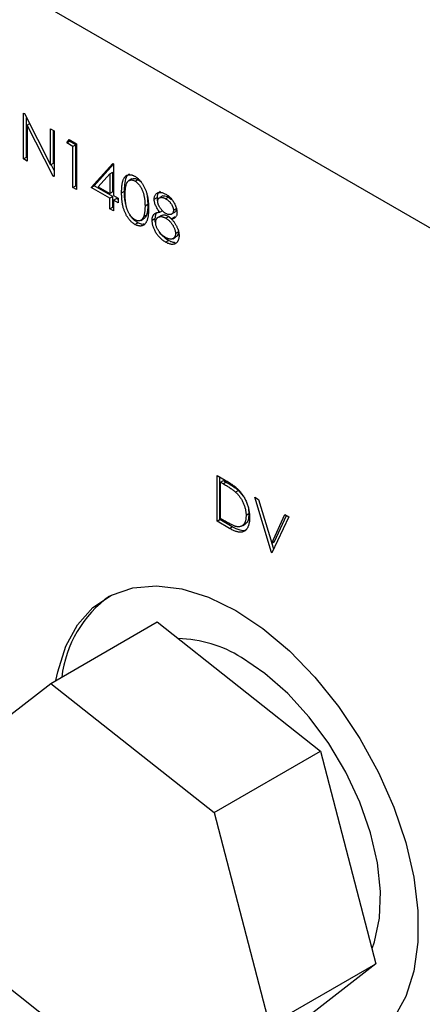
# Model space of a CAD drawing. Header units: inches. Extents: x 4 to 194, y 4 to 148.
# Tile 81 of 88: x 168.718 to 169.708, y 117.645 to 120.066. Entities that reach past the tile are written whole.
import ezdxf

# ---------------------------------------------------------------- set-up
doc = ezdxf.new("R2010")
doc.units = ezdxf.units.IN
doc.header["$LTSCALE"] = 18
doc.header["$MEASUREMENT"] = 0
doc.layers.add('TEXT', color=140, linetype='Continuous', lineweight=25)

msp = doc.modelspace()

# ---------------------------------------------------------------- linework, layer by layer
for p, q in [((169.8675, 119.4729), (167.5694, 120.7995)), ((168.7272, 119.8362), (168.7291, 119.8351)), ((168.7272, 119.7237), (168.7272, 119.8362)), ((168.7291, 119.8351), (168.7934, 119.7094)), ((168.7343, 119.7278), (168.7343, 119.8249)), ((168.7418, 119.8103), (168.736, 119.807)), ((168.736, 119.807), (168.736, 119.7186)), ((168.8002, 119.6816), (168.736, 119.807)), ((168.7934, 119.798), (168.8022, 119.7929)), ((168.7934, 119.7094), (168.7934, 119.798)), ((168.8005, 119.7135), (168.8005, 119.7939)), ((168.8022, 119.7929), (168.8022, 119.6804)), ((168.8334, 119.7633), (168.8391, 119.7716)), ((168.8334, 119.7633), (168.8405, 119.7674)), ((168.8391, 119.7716), (168.8571, 119.7612)), ((168.8405, 119.7674), (168.8421, 119.7698)), ((168.8555, 119.7588), (168.8405, 119.7674)), ((168.8484, 119.7547), (168.8334, 119.7633)), ((168.8555, 119.7588), (168.8484, 119.7547)), ((168.8484, 119.6537), (168.8484, 119.7547)), ((168.8555, 119.6578), (168.8555, 119.7588)), ((168.8571, 119.7612), (168.8571, 119.6487)), ((168.7272, 119.7237), (168.7343, 119.7278)), ((168.736, 119.7186), (168.7272, 119.7237)), ((168.736, 119.7268), (168.7343, 119.7278)), ((168.7934, 119.7094), (168.8005, 119.7135)), ((168.8022, 119.6956), (168.7947, 119.7101)), ((168.8934, 119.6537), (168.9466, 119.7125)), ((168.9004, 119.6578), (168.9483, 119.7107)), ((168.9466, 119.7125), (168.9483, 119.7114)), ((168.9483, 119.7114), (168.9483, 119.6335)), ((168.8002, 119.6816), (168.8022, 119.6827)), ((168.8022, 119.6804), (168.8002, 119.6816)), ((168.9105, 119.6553), (168.9396, 119.6874)), ((168.9396, 119.6874), (168.9467, 119.6915)), ((168.9396, 119.6874), (168.9396, 119.6386)), ((168.9467, 119.6427), (168.9467, 119.6915)), ((168.9935, 119.6747), (168.9865, 119.6706)), ((169.0012, 119.6694), (169.0083, 119.6735)), ((169.0083, 119.6735), (169.0152, 119.6679)), ((168.8484, 119.6537), (168.8555, 119.6578)), ((168.8571, 119.6487), (168.8484, 119.6537)), ((168.8571, 119.6568), (168.8555, 119.6578)), ((168.8934, 119.6537), (168.9004, 119.6578)), ((168.9396, 119.627), (168.8934, 119.6537)), ((168.9467, 119.6311), (168.9004, 119.6578)), ((168.9105, 119.6553), (168.9396, 119.6386)), ((168.9683, 119.6407), (168.9754, 119.6448)), ((168.9467, 119.6427), (168.9396, 119.6386)), ((168.9467, 119.6311), (168.9396, 119.627)), ((168.9396, 119.6011), (168.9396, 119.627)), ((168.9467, 119.6052), (168.9467, 119.6311)), ((168.9483, 119.6335), (168.9596, 119.627)), ((168.9483, 119.622), (168.9554, 119.6261)), ((168.9483, 119.622), (168.9483, 119.596)), ((168.9596, 119.6155), (168.9483, 119.622)), ((168.9596, 119.6237), (168.9554, 119.6261)), ((168.9596, 119.627), (168.9596, 119.6155)), ((169.031, 119.6338), (169.0328, 119.6117)), ((169.0483, 119.6249), (169.0553, 119.6289)), ((169.0693, 119.6328), (169.0622, 119.6287)), ((169.0834, 119.6301), (169.0763, 119.626)), ((169.0834, 119.6301), (169.0911, 119.6244)), ((168.9396, 119.6011), (168.9467, 119.6052)), ((168.9483, 119.596), (168.9396, 119.6011)), ((168.9483, 119.6042), (168.9467, 119.6052)), ((169.0328, 119.6117), (169.0258, 119.6076)), ((169.0625, 119.5928), (169.0696, 119.5969)), ((169.0957, 119.5975), (169.1028, 119.6016)), ((169.0153, 119.5726), (169.0224, 119.5767)), ((169.0292, 119.5855), (169.0221, 119.5814)), ((169.0433, 119.5731), (169.0503, 119.5772)), ((169.0661, 119.5849), (169.0591, 119.5808)), ((169.084, 119.5821), (169.0769, 119.5781)), ((169.084, 119.5821), (169.0909, 119.5767)), ((169.0904, 119.5877), (169.0975, 119.5918)), ((169.0906, 119.5766), (169.0977, 119.5806)), ((169.0009, 119.5628), (169.008, 119.5669)), ((169.0939, 119.5276), (169.101, 119.5317)), ((169.1007, 119.5406), (169.1078, 119.5447)), ((169.1076, 119.5472), (169.1078, 119.5447)), ((169.0762, 119.5193), (169.0833, 119.5234)), ((169.203, 118.9455), (169.2227, 118.9341)), ((169.203, 118.833), (169.203, 118.9455)), ((169.2101, 118.8371), (169.2101, 118.9414)), ((169.2117, 118.9289), (169.2188, 118.933)), ((169.2117, 118.8395), (169.2117, 118.9289)), ((169.2117, 118.9289), (169.2186, 118.9249)), ((169.2257, 118.929), (169.2186, 118.9249)), ((169.2188, 118.933), (169.2257, 118.929)), ((169.2556, 118.9086), (169.2485, 118.9045)), ((169.2556, 118.9086), (169.2673, 118.8948)), ((169.2954, 118.8921), (169.3048, 118.8867)), ((169.3367, 118.7558), (169.2954, 118.8921)), ((169.3048, 118.8867), (169.3373, 118.7793)), ((169.2813, 118.8508), (169.2742, 118.8467)), ((169.2801, 118.8637), (169.2813, 118.8508)), ((169.3373, 118.7793), (169.3698, 118.8492)), ((169.3444, 118.7834), (169.3738, 118.8469)), ((169.3698, 118.8492), (169.3791, 118.8438)), ((169.203, 118.833), (169.2101, 118.8371)), ((169.2332, 118.8155), (169.203, 118.833)), ((169.2403, 118.8196), (169.2101, 118.8371)), ((169.2229, 118.833), (169.2117, 118.8395)), ((169.266, 118.8227), (169.2731, 118.8268)), ((169.3791, 118.8438), (169.3379, 118.7551)), ((169.2332, 118.8155), (169.2403, 118.8196)), ((169.3373, 118.7793), (169.3444, 118.7834)), ((169.3423, 118.7646), (169.3378, 118.7796)), ((169.3367, 118.7558), (169.3388, 118.7571)), ((169.3379, 118.7551), (169.3367, 118.7558)), ((168.7941, 118.4343), (169.0558, 118.5853)), ((169.0558, 118.5853), (169.4572, 118.2679)), ((168.5292, 118.2286), (168.7941, 118.4343)), ((168.7941, 118.4343), (169.1956, 118.1169)), ((169.1956, 118.1169), (169.4572, 118.2679)), ((169.4572, 118.2679), (169.5937, 117.7448)), ((169.1956, 118.1169), (169.3321, 117.5938)), ((169.5937, 117.7448), (169.3287, 117.5392)), ((169.3321, 117.5938), (169.5937, 117.7448)), ((169.0671, 117.3881), (168.6656, 117.7055))]:
    msp.add_line(p, q)
at = {"flags": 128}
for points in [[(168.8069, 118.4416), (168.8111, 118.463), (168.8308, 118.5256), (168.86, 118.5786), (168.8978, 118.6208), (168.9434, 118.6513), (168.9959, 118.6693), (169.054, 118.6745), (169.1165, 118.6668), (169.1819, 118.6462), (169.2488, 118.6134)], [(169.2488, 118.6134), (169.3157, 118.569), (169.3812, 118.514), (169.4436, 118.4496), (169.5018, 118.3773), (169.5542, 118.2987), (169.5999, 118.2155), (169.6377, 118.1297), (169.6668, 118.043), (169.6866, 117.9576), (169.6966, 117.8752), (169.6966, 117.7977), (169.6866, 117.7268), (169.6668, 117.6642), (169.6377, 117.6112), (169.5999, 117.569), (169.5542, 117.5385), (169.5018, 117.5205), (169.4436, 117.5153), (169.3812, 117.523), (169.3281, 117.5388)], [(169.584, 117.782), (169.5899, 117.7987), (169.6021, 117.8572), (169.6045, 117.9226), (169.5972, 117.9933), (169.5802, 118.0671), (169.5541, 118.142), (169.5196, 118.2157), (169.4777, 118.2862), (169.4297, 118.3515), (169.3769, 118.4096), (169.3207, 118.4588), (169.263, 118.4979)]]:
    msp.add_lwpolyline(points, dxfattribs=at)
for centre, radius, start, end in [((169.1084, 118.4143), 0.2896, 125.9283, 172.954), ((169.1004, 118.2381), 0.3064, 57.9679, 88.6779)]:
    msp.add_arc(centre, radius, start, end)
for points, knots in [([(168.9683, 119.6407), (168.9683, 119.6425), (168.9683, 119.646), (168.9685, 119.651), (168.9689, 119.6556), (168.9693, 119.6598), (168.9699, 119.6636), (168.9706, 119.6671), (168.9714, 119.6701), (168.9724, 119.6728), (168.9735, 119.6751), (168.9747, 119.6772), (168.976, 119.679), (168.9774, 119.6806), (168.9789, 119.682), (168.9805, 119.6831), (168.9822, 119.6839), (168.984, 119.6845), (168.986, 119.6849), (168.9879, 119.6851), (168.99, 119.685), (168.992, 119.6846), (168.9942, 119.6841), (168.9964, 119.6833), (168.9986, 119.6824), (169.0001, 119.6815), (169.0009, 119.6811)], [0, 0, 0, 0, 0.068595, 0.133246, 0.194313, 0.251279, 0.304513, 0.354235, 0.400481, 0.443411, 0.484015, 0.523252, 0.561042, 0.5979, 0.633518, 0.668314, 0.702496, 0.736685, 0.770293, 0.803437, 0.835913, 0.86846, 0.900847, 0.933467, 0.966258, 1, 1, 1, 1]), ([(168.9754, 119.6448), (168.9755, 119.6502), (168.9757, 119.6626), (168.9789, 119.677), (168.9838, 119.6857), (168.9874, 119.6866), (168.988, 119.6868)], [0, 0, 0, 0, 0.309352, 0.707464, 0.952499, 1, 1, 1, 1]), ([(168.9771, 119.6357), (168.9771, 119.6372), (168.9771, 119.6401), (168.9772, 119.6443), (168.9775, 119.6481), (168.9778, 119.6516), (168.9782, 119.6548), (168.9787, 119.6576), (168.9793, 119.66), (168.98, 119.6622), (168.9808, 119.6641), (168.9817, 119.6657), (168.9827, 119.6672), (168.9837, 119.6685), (168.9849, 119.6696), (168.9861, 119.6704), (168.9874, 119.6711), (168.9893, 119.6718), (168.9917, 119.6721), (168.9948, 119.672), (168.998, 119.671), (169.0001, 119.6699), (169.0012, 119.6694)], [0, 0, 0, 0, 0.073302, 0.142286, 0.206253, 0.266017, 0.321612, 0.372532, 0.419497, 0.462398, 0.502825, 0.541489, 0.579034, 0.615143, 0.650298, 0.684912, 0.718701, 0.752189, 0.817245, 0.879117, 0.939613, 1, 1, 1, 1]), ([(168.9936, 119.6746), (168.9956, 119.6754), (168.9999, 119.6771), (169.0054, 119.6747), (169.0083, 119.6735)], [0, 0, 0, 0, 0.4856996, 1, 1, 1, 1]), ([(169.0009, 119.6811), (169.0017, 119.6806), (169.0032, 119.6797), (169.0055, 119.6781), (169.0077, 119.6763), (169.0099, 119.6743), (169.012, 119.6723), (169.0141, 119.67), (169.0161, 119.6675), (169.018, 119.6649), (169.0199, 119.6622), (169.0216, 119.6593), (169.0233, 119.6562), (169.0249, 119.653), (169.0263, 119.6497), (169.0277, 119.6463), (169.0289, 119.6427), (169.0301, 119.6389), (169.0312, 119.635), (169.0321, 119.6309), (169.0328, 119.6266), (169.0334, 119.6222), (169.0339, 119.6175), (169.0343, 119.6126), (169.0345, 119.6076), (169.0345, 119.6042), (169.0345, 119.6025)], [0, 0, 0, 0, 0.033788, 0.067194, 0.099862, 0.132567, 0.165151, 0.197913, 0.231319, 0.265083, 0.299255, 0.334399, 0.369943, 0.406284, 0.444064, 0.482998, 0.523354, 0.565537, 0.609613, 0.656391, 0.705885, 0.758325, 0.813832, 0.872795, 0.934722, 1, 1, 1, 1]), ([(169.0012, 119.6694), (169.0023, 119.6687), (169.0044, 119.6673), (169.0075, 119.6646), (169.0106, 119.6612), (169.013, 119.6581), (169.0149, 119.6553), (169.0162, 119.653), (169.0175, 119.6506), (169.0186, 119.6481), (169.0197, 119.6454), (169.0207, 119.6426), (169.0217, 119.6397), (169.0225, 119.6366), (169.0233, 119.6334), (169.024, 119.6301), (169.0245, 119.6267), (169.025, 119.6231), (169.0253, 119.6194), (169.0256, 119.6155), (169.0257, 119.6116), (169.0258, 119.6089), (169.0258, 119.6076)], [0, 0, 0, 0, 0.059689, 0.119507, 0.181075, 0.246162, 0.279894, 0.314468, 0.350403, 0.387474, 0.426147, 0.466624, 0.508745, 0.553328, 0.600058, 0.649177, 0.700552, 0.754894, 0.811825, 0.871514, 0.934319, 1, 1, 1, 1]), ([(168.9787, 119.6129), (168.9783, 119.6143), (168.9749, 119.6256), (168.9752, 119.6358), (168.9754, 119.6448)], [0, 0, 0, 0, 0.1223844, 1, 1, 1, 1]), ([(169.0009, 119.5628), (169.0001, 119.5633), (168.9986, 119.5642), (168.9964, 119.5658), (168.9942, 119.5675), (168.9921, 119.5694), (168.99, 119.5715), (168.988, 119.5737), (168.986, 119.5761), (168.9841, 119.5787), (168.9823, 119.5814), (168.9806, 119.5842), (168.979, 119.5871), (168.9775, 119.5902), (168.9761, 119.5935), (168.9748, 119.5968), (168.9735, 119.6003), (168.9724, 119.6039), (168.9715, 119.6078), (168.9706, 119.6118), (168.9699, 119.6161), (168.9693, 119.6205), (168.9689, 119.6253), (168.9685, 119.6302), (168.9683, 119.6354), (168.9683, 119.6389), (168.9683, 119.6407)], [0, 0, 0, 0, 0.033787, 0.066622, 0.099285, 0.131361, 0.163585, 0.196104, 0.228902, 0.262158, 0.295991, 0.330218, 0.36506, 0.400951, 0.43762, 0.475708, 0.515381, 0.556414, 0.599765, 0.646424, 0.696431, 0.749782, 0.806573, 0.867436, 0.931887, 1, 1, 1, 1]), ([(169.0012, 119.5742), (169.0001, 119.5749), (168.998, 119.5762), (168.9948, 119.579), (168.9917, 119.5824), (168.9893, 119.5855), (168.9874, 119.5883), (168.9861, 119.5906), (168.9849, 119.5929), (168.9837, 119.5953), (168.9826, 119.5978), (168.9817, 119.6004), (168.9808, 119.603), (168.98, 119.6058), (168.9793, 119.6088), (168.9787, 119.612), (168.9782, 119.6154), (168.9778, 119.619), (168.9775, 119.6229), (168.9772, 119.6269), (168.9771, 119.6313), (168.9771, 119.6342), (168.9771, 119.6357)], [0, 0, 0, 0, 0.060034, 0.120278, 0.182348, 0.247919, 0.281641, 0.315701, 0.350322, 0.385703, 0.421819, 0.459196, 0.497866, 0.538301, 0.58121, 0.628183, 0.679403, 0.734699, 0.794074, 0.858416, 0.927049, 1, 1, 1, 1]), ([(169.0483, 119.6249), (169.0483, 119.626), (169.0484, 119.6284), (169.0491, 119.6316), (169.0503, 119.6344), (169.052, 119.6369), (169.054, 119.6389), (169.0565, 119.6404), (169.0593, 119.6414), (169.0624, 119.6417), (169.0658, 119.6415), (169.0694, 119.6406), (169.073, 119.6393), (169.0755, 119.6379), (169.0768, 119.6373)], [0, 0, 0, 0, 0.074058, 0.14887, 0.226668, 0.307735, 0.391157, 0.473929, 0.557928, 0.644989, 0.733364, 0.821092, 0.909287, 1, 1, 1, 1]), ([(169.0625, 119.5928), (169.0614, 119.5942), (169.0592, 119.5968), (169.0563, 119.601), (169.0538, 119.6052), (169.0518, 119.6094), (169.0502, 119.6135), (169.0491, 119.6174), (169.0484, 119.6213), (169.0483, 119.6237), (169.0483, 119.6249)], [0, 0, 0, 0, 0.14586, 0.282426, 0.41085, 0.535029, 0.654701, 0.770133, 0.884556, 1, 1, 1, 1]), ([(169.0634, 119.6442), (169.0614, 119.6428), (169.0578, 119.6402), (169.0556, 119.6342), (169.0554, 119.6302), (169.0553, 119.6289)], [0, 0, 0, 0, 0.456315, 0.831416, 1, 1, 1, 1]), ([(169.0553, 119.6289), (169.0554, 119.6261), (169.0554, 119.6231), (169.0566, 119.62), (169.0567, 119.6199)], [0, 0, 0, 0, 0.974853, 1, 1, 1, 1]), ([(169.057, 119.6197), (169.057, 119.6202), (169.057, 119.6214), (169.0573, 119.6229), (169.0578, 119.6243), (169.0583, 119.6256), (169.0591, 119.6266), (169.0601, 119.6275), (169.0612, 119.6283), (169.0625, 119.6288), (169.0639, 119.6292), (169.0654, 119.6294), (169.067, 119.6294), (169.0687, 119.6292), (169.0705, 119.6287), (169.0724, 119.628), (169.0743, 119.6271), (169.0756, 119.6264), (169.0763, 119.626)], [0, 0, 0, 0, 0.055928, 0.110562, 0.164473, 0.219008, 0.274886, 0.332172, 0.391956, 0.455348, 0.52037, 0.584969, 0.649345, 0.715975, 0.783553, 0.852791, 0.924757, 1, 1, 1, 1]), ([(169.0695, 119.6325), (169.0703, 119.6329), (169.0727, 119.634), (169.0777, 119.633), (169.0816, 119.631), (169.0834, 119.6301)], [0, 0, 0, 0, 0.222229, 0.638188, 1, 1, 1, 1]), ([(169.0763, 119.626), (169.0771, 119.6255), (169.0786, 119.6246), (169.0807, 119.6231), (169.0828, 119.6216), (169.0847, 119.6199), (169.0864, 119.6181), (169.088, 119.6162), (169.0895, 119.6143), (169.0908, 119.6123), (169.0919, 119.6102), (169.0929, 119.6082), (169.0938, 119.6063), (169.0945, 119.6044), (169.095, 119.6026), (169.0954, 119.6009), (169.0957, 119.5992), (169.0957, 119.5981), (169.0957, 119.5975)], [0, 0, 0, 0, 0.084513, 0.163644, 0.238615, 0.309808, 0.378004, 0.443951, 0.50748, 0.569985, 0.631231, 0.689153, 0.743752, 0.796938, 0.848916, 0.898966, 0.949098, 1, 1, 1, 1]), ([(169.0768, 119.6373), (169.0781, 119.6365), (169.0805, 119.635), (169.0841, 119.6322), (169.0875, 119.6289), (169.0908, 119.6253), (169.0938, 119.6214), (169.0965, 119.6172), (169.0989, 119.613), (169.1009, 119.6086), (169.1025, 119.6042), (169.1036, 119.6), (169.1043, 119.5959), (169.1044, 119.5934), (169.1045, 119.5921)], [0, 0, 0, 0, 0.08941, 0.176306, 0.262626, 0.349446, 0.435498, 0.518928, 0.601355, 0.684256, 0.765807, 0.844877, 0.92228, 1, 1, 1, 1]), ([(169.0345, 119.6025), (169.0345, 119.6008), (169.0345, 119.5974), (169.0343, 119.5926), (169.0339, 119.5882), (169.0335, 119.5841), (169.0328, 119.5804), (169.0321, 119.577), (169.0312, 119.5739), (169.0302, 119.5713), (169.029, 119.5689), (169.0278, 119.5668), (169.0264, 119.5649), (169.025, 119.5632), (169.0234, 119.5618), (169.0217, 119.5607), (169.0199, 119.5599), (169.0181, 119.5592), (169.0161, 119.5589), (169.0141, 119.5587), (169.012, 119.5589), (169.0099, 119.5592), (169.0077, 119.5597), (169.0055, 119.5605), (169.0032, 119.5615), (169.0017, 119.5624), (169.0009, 119.5628)], [0, 0, 0, 0, 0.065063, 0.126773, 0.185516, 0.240765, 0.29298, 0.34225, 0.388919, 0.432776, 0.474628, 0.514775, 0.553606, 0.591426, 0.628028, 0.663804, 0.698984, 0.733591, 0.767628, 0.801208, 0.834264, 0.866981, 0.89972, 0.932702, 0.966176, 1, 1, 1, 1]), ([(169.0258, 119.6076), (169.0258, 119.6062), (169.0257, 119.6036), (169.0256, 119.5998), (169.0253, 119.5962), (169.0249, 119.5928), (169.0244, 119.5896), (169.0237, 119.5867), (169.023, 119.5839), (169.0224, 119.5823), (169.0221, 119.5814)], [0, 0, 0, 0, 0.141157, 0.277773, 0.409244, 0.535676, 0.657497, 0.775458, 0.889412, 1, 1, 1, 1]), ([(169.0328, 119.6117), (169.0328, 119.6103), (169.0328, 119.6077), (169.0326, 119.6038), (169.0323, 119.6003), (169.032, 119.5969), (169.0314, 119.5937), (169.0308, 119.5907), (169.0301, 119.588), (169.0295, 119.5863), (169.0292, 119.5855)], [0, 0, 0, 0, 0.141157, 0.277773, 0.409244, 0.535676, 0.657497, 0.775458, 0.889412, 1, 1, 1, 1]), ([(169.0767, 119.5897), (169.076, 119.5901), (169.0748, 119.5909), (169.0729, 119.5923), (169.0711, 119.5938), (169.0693, 119.5954), (169.0676, 119.5972), (169.066, 119.5991), (169.0644, 119.6012), (169.0629, 119.6034), (169.0615, 119.6056), (169.0603, 119.6078), (169.0593, 119.61), (169.0585, 119.612), (169.0578, 119.6141), (169.0574, 119.616), (169.0571, 119.6179), (169.057, 119.6191), (169.057, 119.6197)], [0, 0, 0, 0, 0.069169, 0.136708, 0.203117, 0.268916, 0.334646, 0.399903, 0.467099, 0.535245, 0.602445, 0.665185, 0.725502, 0.78249, 0.838076, 0.892174, 0.945436, 1, 1, 1, 1]), ([(169.0957, 119.5975), (169.0957, 119.5968), (169.0956, 119.5953), (169.0952, 119.5933), (169.0943, 119.5915), (169.0933, 119.5898), (169.0919, 119.5885), (169.0902, 119.5875), (169.0883, 119.5869), (169.0862, 119.5868), (169.084, 119.587), (169.0816, 119.5875), (169.0792, 119.5884), (169.0775, 119.5893), (169.0767, 119.5897)], [0, 0, 0, 0, 0.071443, 0.144646, 0.220858, 0.302293, 0.385924, 0.469194, 0.554666, 0.643442, 0.733162, 0.821506, 0.91031, 1, 1, 1, 1]), ([(169.1028, 119.6016), (169.1026, 119.5998), (169.1021, 119.5962), (169.1, 119.593), (169.098, 119.5923), (169.0973, 119.5921)], [0, 0, 0, 0, 0.400615, 0.788384, 1, 1, 1, 1]), ([(169.008, 119.5669), (169.0045, 119.5693), (168.9977, 119.5742), (168.991, 119.5821), (168.9887, 119.5866), (168.9886, 119.5868)], [0, 0, 0, 0, 0.492034, 0.97954, 1, 1, 1, 1]), ([(169.0221, 119.5814), (169.0218, 119.5808), (169.0213, 119.5795), (169.0205, 119.5778), (169.0195, 119.5763), (169.0185, 119.575), (169.0174, 119.574), (169.0162, 119.5731), (169.0148, 119.5724), (169.013, 119.5717), (169.0106, 119.5714), (169.0076, 119.5716), (169.0044, 119.5725), (169.0023, 119.5736), (169.0012, 119.5742)], [0, 0, 0, 0, 0.075949, 0.148549, 0.218996, 0.286119, 0.351826, 0.416074, 0.478265, 0.540325, 0.660405, 0.774606, 0.887187, 1, 1, 1, 1]), ([(169.0292, 119.5855), (169.0277, 119.582), (169.0262, 119.578), (169.0227, 119.5771), (169.0223, 119.577)], [0, 0, 0, 0, 0.8884515, 1, 1, 1, 1]), ([(169.0433, 119.5731), (169.0433, 119.5738), (169.0433, 119.5754), (169.0435, 119.5776), (169.0439, 119.5796), (169.0444, 119.5815), (169.045, 119.5833), (169.0458, 119.5849), (169.0467, 119.5864), (169.0478, 119.5877), (169.049, 119.5889), (169.0504, 119.5899), (169.052, 119.5908), (169.0538, 119.5915), (169.0557, 119.5921), (169.0578, 119.5925), (169.0601, 119.5928), (169.0617, 119.5928), (169.0625, 119.5928)], [0, 0, 0, 0, 0.058854, 0.116315, 0.172675, 0.22878, 0.28458, 0.340257, 0.39663, 0.453507, 0.512318, 0.572648, 0.636022, 0.702363, 0.771483, 0.844184, 0.92007, 1, 1, 1, 1]), ([(169.0762, 119.5193), (169.0749, 119.5201), (169.0724, 119.5216), (169.0687, 119.5243), (169.0652, 119.5271), (169.062, 119.5302), (169.059, 119.5334), (169.0563, 119.5369), (169.0538, 119.5405), (169.0516, 119.5443), (169.0497, 119.5482), (169.0479, 119.552), (169.0465, 119.5557), (169.0453, 119.5594), (169.0444, 119.5629), (169.0438, 119.5664), (169.0433, 119.5698), (169.0433, 119.572), (169.0433, 119.5731)], [0, 0, 0, 0, 0.078556, 0.152863, 0.22356, 0.290375, 0.355403, 0.418291, 0.480389, 0.543073, 0.604924, 0.664398, 0.721943, 0.778375, 0.83383, 0.888861, 0.944089, 1, 1, 1, 1]), ([(169.0551, 119.5912), (169.0543, 119.5905), (169.0517, 119.5882), (169.0505, 119.5828), (169.0504, 119.5783), (169.0503, 119.5772)], [0, 0, 0, 0, 0.242723, 0.79819, 1, 1, 1, 1]), ([(169.0522, 119.5657), (169.0517, 119.5669), (169.0504, 119.5709), (169.0504, 119.5746), (169.0503, 119.5772)], [0, 0, 0, 0, 0.303051, 1, 1, 1, 1]), ([(169.052, 119.5677), (169.052, 119.5685), (169.0521, 119.5701), (169.0524, 119.5722), (169.053, 119.5742), (169.0538, 119.576), (169.0548, 119.5775), (169.056, 119.5789), (169.0575, 119.58), (169.0591, 119.5809), (169.061, 119.5816), (169.0629, 119.582), (169.065, 119.5821), (169.0672, 119.5819), (169.0695, 119.5814), (169.0718, 119.5805), (169.0743, 119.5795), (169.076, 119.5785), (169.0769, 119.5781)], [0, 0, 0, 0, 0.0579206, 0.1148778, 0.1710008, 0.2278849, 0.2851509, 0.3444173, 0.4055766, 0.4699497, 0.5350162, 0.5994716, 0.6639182, 0.7284648, 0.7935026, 0.8601882, 0.9287313, 1, 1, 1, 1]), ([(169.0663, 119.5845), (169.0677, 119.5852), (169.0711, 119.5868), (169.0776, 119.5855), (169.0822, 119.5831), (169.084, 119.5821)], [0, 0, 0, 0, 0.28408, 0.720712, 1, 1, 1, 1]), ([(169.0769, 119.5781), (169.0777, 119.5776), (169.0793, 119.5766), (169.0816, 119.5749), (169.0839, 119.5731), (169.086, 119.571), (169.0881, 119.5688), (169.0901, 119.5664), (169.092, 119.5639), (169.0938, 119.5612), (169.0954, 119.5584), (169.0968, 119.5557), (169.098, 119.553), (169.099, 119.5504), (169.0998, 119.5479), (169.1003, 119.5454), (169.1007, 119.5429), (169.1007, 119.5414), (169.1007, 119.5406)], [0, 0, 0, 0, 0.069643, 0.136952, 0.202995, 0.267775, 0.332398, 0.396936, 0.461997, 0.528608, 0.594093, 0.656546, 0.716174, 0.774225, 0.830819, 0.886937, 0.942661, 1, 1, 1, 1]), ([(169.1045, 119.5921), (169.1044, 119.5909), (169.1044, 119.5885), (169.1037, 119.5854), (169.1026, 119.5828), (169.1011, 119.5806), (169.0991, 119.5789), (169.0967, 119.5776), (169.0939, 119.5768), (169.0917, 119.5766), (169.0906, 119.5766)], [0, 0, 0, 0, 0.121904, 0.2394126, 0.3554101, 0.4720907, 0.592859, 0.7187035, 0.8548924, 1, 1, 1, 1]), ([(169.0906, 119.5766), (169.0914, 119.5756), (169.093, 119.5738), (169.0952, 119.571), (169.0972, 119.5682), (169.0991, 119.5655), (169.1008, 119.5629), (169.1024, 119.5603), (169.1038, 119.5577), (169.105, 119.5552), (169.106, 119.5527), (169.107, 119.5502), (169.1077, 119.5477), (169.1084, 119.5453), (169.1089, 119.5429), (169.1092, 119.5405), (169.1094, 119.5381), (169.1095, 119.5366), (169.1095, 119.5358)], [0, 0, 0, 0, 0.079525, 0.1551, 0.22722, 0.295911, 0.362056, 0.42552, 0.485813, 0.544495, 0.60146, 0.657841, 0.713974, 0.769468, 0.82613, 0.882885, 0.940701, 1, 1, 1, 1]), ([(169.0227, 119.5637), (169.0216, 119.5633), (169.0177, 119.5623), (169.0122, 119.5645), (169.0084, 119.5666), (169.008, 119.5669)], [0, 0, 0, 0, 0.274045, 0.908427, 1, 1, 1, 1]), ([(169.0763, 119.5308), (169.0752, 119.5315), (169.0729, 119.5329), (169.0696, 119.5354), (169.0665, 119.538), (169.0636, 119.541), (169.061, 119.5441), (169.0587, 119.5474), (169.0567, 119.5508), (169.055, 119.5544), (169.0537, 119.5579), (169.0527, 119.5613), (169.0521, 119.5646), (169.052, 119.5667), (169.052, 119.5677)], [0, 0, 0, 0, 0.099873, 0.195097, 0.285403, 0.373284, 0.457583, 0.538851, 0.618081, 0.697677, 0.775529, 0.851404, 0.925102, 1, 1, 1, 1]), ([(169.0833, 119.5234), (169.0786, 119.5266), (169.0708, 119.5319), (169.0632, 119.5404), (169.0611, 119.5443), (169.0611, 119.5444)], [0, 0, 0, 0, 0.600959, 0.991127, 1, 1, 1, 1]), ([(169.1007, 119.5406), (169.1007, 119.5398), (169.1007, 119.5383), (169.1004, 119.5362), (169.0998, 119.5343), (169.0991, 119.5326), (169.0982, 119.531), (169.097, 119.5297), (169.0957, 119.5286), (169.0941, 119.5276), (169.0924, 119.5269), (169.0905, 119.5266), (169.0885, 119.5265), (169.0864, 119.5268), (169.0841, 119.5273), (169.0816, 119.5281), (169.079, 119.5293), (169.0772, 119.5303), (169.0763, 119.5308)], [0, 0, 0, 0, 0.057448, 0.113333, 0.168885, 0.224093, 0.280066, 0.337966, 0.397798, 0.459632, 0.522821, 0.585875, 0.649687, 0.714433, 0.781173, 0.850839, 0.923441, 1, 1, 1, 1]), ([(169.1078, 119.5447), (169.1075, 119.5421), (169.107, 119.5371), (169.104, 119.5331), (169.1015, 119.5322), (169.1008, 119.532)], [0, 0, 0, 0, 0.431906, 0.837101, 1, 1, 1, 1]), ([(169.1095, 119.5358), (169.1095, 119.5347), (169.1094, 119.5326), (169.109, 119.5296), (169.1085, 119.5269), (169.1077, 119.5244), (169.1066, 119.5221), (169.1053, 119.5201), (169.1039, 119.5182), (169.1027, 119.5172), (169.1021, 119.5167)], [0, 0, 0, 0, 0.128158, 0.253673, 0.377325, 0.499385, 0.622918, 0.745839, 0.871395, 1, 1, 1, 1]), ([(169.1021, 119.5167), (169.1013, 119.5162), (169.0998, 119.5151), (169.0971, 119.5141), (169.0942, 119.5136), (169.0911, 119.5137), (169.0877, 119.5143), (169.0841, 119.5154), (169.0802, 119.5171), (169.0776, 119.5186), (169.0762, 119.5193)], [0, 0, 0, 0, 0.119283, 0.237093, 0.354796, 0.474576, 0.59746, 0.724926, 0.858883, 1, 1, 1, 1]), ([(169.1003, 119.5178), (169.0996, 119.5178), (169.0978, 119.5179), (169.0948, 119.5184), (169.0912, 119.5195), (169.0873, 119.5212), (169.0847, 119.5226), (169.0833, 119.5234)], [0.3944076, 0.3944076, 0.3944076, 0.3944076, 0.4745763, 0.5974601, 0.7249262, 0.8588832, 1, 1, 1, 1]), ([(169.2186, 118.9249), (169.2203, 118.924), (169.2235, 118.9221), (169.2282, 118.9192), (169.2325, 118.9165), (169.2364, 118.9139), (169.24, 118.9114), (169.2431, 118.909), (169.246, 118.9068), (169.2477, 118.9052), (169.2485, 118.9045)], [0, 0, 0, 0, 0.167024, 0.32181, 0.464407, 0.594889, 0.713417, 0.820715, 0.915681, 1, 1, 1, 1]), ([(169.2227, 118.9341), (169.2244, 118.9331), (169.2277, 118.9312), (169.2325, 118.9283), (169.2369, 118.9254), (169.2409, 118.9226), (169.2446, 118.9199), (169.2479, 118.9173), (169.2509, 118.9148), (169.2527, 118.9131), (169.2536, 118.9122)], [0, 0, 0, 0, 0.164289, 0.317406, 0.458844, 0.589367, 0.707831, 0.81577, 0.91288, 1, 1, 1, 1]), ([(169.2257, 118.929), (169.2273, 118.9281), (169.2306, 118.9262), (169.2352, 118.9233), (169.2395, 118.9206), (169.2435, 118.918), (169.247, 118.9155), (169.2502, 118.9131), (169.2531, 118.9109), (169.2548, 118.9093), (169.2556, 118.9086)], [0, 0, 0, 0, 0.167024, 0.32181, 0.464407, 0.594889, 0.713417, 0.820715, 0.915681, 1, 1, 1, 1]), ([(169.2485, 118.9045), (169.2495, 118.9036), (169.2515, 118.9017), (169.2543, 118.8987), (169.2569, 118.8956), (169.2593, 118.8923), (169.2616, 118.8889), (169.2637, 118.8854), (169.2657, 118.8818), (169.2674, 118.878), (169.2691, 118.8742), (169.2704, 118.8703), (169.2716, 118.8664), (169.2725, 118.8625), (169.2733, 118.8586), (169.2738, 118.8547), (169.2742, 118.8507), (169.2742, 118.8481), (169.2742, 118.8467)], [0, 0, 0, 0, 0.063993, 0.12592, 0.186874, 0.246558, 0.305884, 0.365135, 0.425, 0.485666, 0.546916, 0.608206, 0.669976, 0.732826, 0.796774, 0.862187, 0.929849, 1, 1, 1, 1]), ([(169.2536, 118.9122), (169.2547, 118.9111), (169.2569, 118.9088), (169.2601, 118.9051), (169.2631, 118.9013), (169.2659, 118.8973), (169.2685, 118.8932), (169.271, 118.8889), (169.2732, 118.8845), (169.2752, 118.8799), (169.277, 118.8752), (169.2786, 118.8705), (169.2799, 118.8657), (169.281, 118.861), (169.2819, 118.8562), (169.2825, 118.8513), (169.2829, 118.8465), (169.2829, 118.8433), (169.2829, 118.8417)], [0, 0, 0, 0, 0.061545, 0.121694, 0.181155, 0.239875, 0.298702, 0.357647, 0.417605, 0.478494, 0.540407, 0.602345, 0.665004, 0.728559, 0.793651, 0.860534, 0.929236, 1, 1, 1, 1]), ([(169.2742, 118.8467), (169.2742, 118.8455), (169.2741, 118.8431), (169.2738, 118.8396), (169.2734, 118.8365), (169.2727, 118.8335), (169.2718, 118.8309), (169.2707, 118.8285), (169.2694, 118.8264), (169.268, 118.8245), (169.2663, 118.8229), (169.2645, 118.8216), (169.2626, 118.8206), (169.2605, 118.8198), (169.2583, 118.8194), (169.256, 118.8192), (169.2534, 118.8193), (169.2517, 118.8196), (169.2508, 118.8198)], [0, 0, 0, 0, 0.071536, 0.140328, 0.207105, 0.272194, 0.335537, 0.397697, 0.459149, 0.520469, 0.581118, 0.64032, 0.699421, 0.758217, 0.816875, 0.876662, 0.937585, 1, 1, 1, 1]), ([(169.2813, 118.8508), (169.2809, 118.8456), (169.2801, 118.8363), (169.2764, 118.8285), (169.2733, 118.8271), (169.273, 118.827)], [0, 0, 0, 0, 0.535807, 0.958683, 1, 1, 1, 1]), ([(169.2508, 118.8198), (169.2501, 118.82), (169.2485, 118.8203), (169.246, 118.8212), (169.2431, 118.8225), (169.2398, 118.824), (169.2361, 118.8258), (169.2321, 118.8279), (169.2276, 118.8303), (169.2245, 118.8321), (169.2229, 118.833)], [0, 0, 0, 0, 0.078677, 0.170258, 0.274976, 0.393254, 0.524451, 0.669372, 0.828099, 1, 1, 1, 1]), ([(169.2829, 118.8417), (169.2829, 118.8403), (169.2829, 118.8376), (169.2826, 118.8337), (169.2821, 118.83), (169.2814, 118.8267), (169.2806, 118.8235), (169.2795, 118.8206), (169.2783, 118.8179), (169.2768, 118.8154), (169.2752, 118.8133), (169.2735, 118.8113), (169.2717, 118.8097), (169.2697, 118.8084), (169.2677, 118.8073), (169.2655, 118.8065), (169.2632, 118.806), (169.2608, 118.8057), (169.2582, 118.8057), (169.2553, 118.8061), (169.2522, 118.8069), (169.2489, 118.808), (169.2453, 118.8093), (169.2415, 118.8111), (169.2374, 118.8131), (169.2346, 118.8147), (169.2332, 118.8155)], [0, 0, 0, 0, 0.046081, 0.090807, 0.134295, 0.177024, 0.218823, 0.260244, 0.30108, 0.341614, 0.381583, 0.42012, 0.458075, 0.494738, 0.531195, 0.566934, 0.602713, 0.638327, 0.674853, 0.713467, 0.754442, 0.797815, 0.843989, 0.893072, 0.944963, 1, 1, 1, 1]), ([(169.2759, 118.8131), (169.2747, 118.8122), (169.2707, 118.8086), (169.2578, 118.8104), (169.2467, 118.8162), (169.2403, 118.8196)], [0, 0, 0, 0, 0.140942, 0.498178, 1, 1, 1, 1])]:
    msp.add_open_spline(points, degree=3, knots=knots)
msp.add_open_spline([(169.0991, 119.5808), (169.0986, 119.5807), (169.0982, 119.5807), (169.0977, 119.5806)], degree=3)
at = {"layer": 'TEXT'}
msp.add_circle((168.4297, 119.935), 6.9989, dxfattribs=at)

doc.saveas('drawing.dxf')
